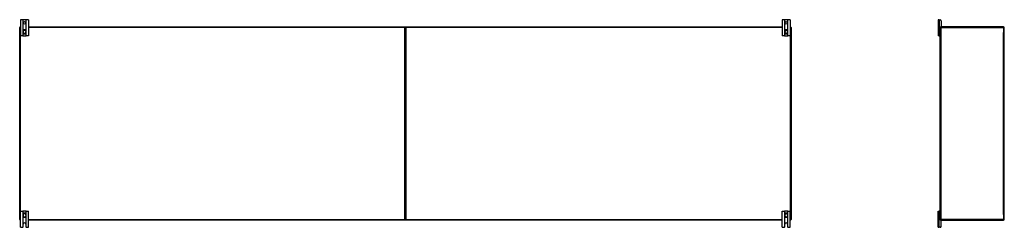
# Model space of a CAD drawing. Header units: inches. Extents: x 24 to 626, y 68 to 289.
# Tile 7 of 30: x 24 to 177, y 158 to 190. Entities that reach past the tile are written whole.
import ezdxf

# ---------------------------------------------------------------- set-up
doc = ezdxf.new("R2010")
doc.units = ezdxf.units.IN
doc.header["$MEASUREMENT"] = 0
doc.layers.add('Visible Edges(ANSI)', color=7, linetype='Continuous', lineweight=25)
doc.layers.add('Visible Tangent Edges(ANSI)', color=7, linetype='Continuous', lineweight=25)

msp = doc.modelspace()

# ---------------------------------------------------------------- linework, layer by layer
at = {"layer": 'Visible Edges(ANSI)'}
for p, q in [((24.2, 190.12), (23.83, 190.12)), ((23.83, 190.12), (23.83, 187.62)), ((24.23, 190.12), (24.2, 190.12)), ((24.67, 190.12), (24.23, 190.12)), ((24.71, 190.12), (24.67, 190.12)), ((25.08, 190.12), (24.71, 190.12)), ((25.08, 190.12), (25.08, 187.62)), ((142.7, 190.12), (142.33, 190.12)), ((142.33, 190.12), (142.33, 187.62)), ((142.73, 190.12), (142.7, 190.12)), ((143.17, 190.12), (142.73, 190.12)), ((143.21, 190.12), (143.17, 190.12)), ((143.58, 190.12), (143.21, 190.12)), ((143.58, 190.12), (143.58, 187.62)), ((166.77, 190.12), (166.59, 190.12)), ((166.59, 190.12), (166.59, 187.62)), ((166.77, 190.12), (166.88, 190.12)), ((167.04, 189.96), (167.04, 189.02)), ((23.7, 159.09), (23.7, 188.89)), ((23.8, 188.99), (23.83, 188.99)), ((25.08, 188.99), (83.6, 188.99)), ((83.7, 159.09), (83.7, 188.89)), ((83.7, 188.89), (83.7, 159.09)), ((83.8, 188.99), (142.33, 188.99)), ((143.58, 188.99), (143.6, 188.99)), ((143.7, 188.89), (143.7, 159.09)), ((166.88, 188.89), (166.88, 188.96)), ((166.88, 159.09), (166.88, 188.89)), ((166.91, 188.99), (166.98, 188.99)), ((176.78, 188.99), (166.98, 188.99)), ((176.88, 159.09), (176.88, 188.89)), ((24.2, 187.62), (23.83, 187.62)), ((24.2, 187.62), (24.23, 187.62)), ((24.22, 188.35), (24.22, 188.32)), ((24.22, 188.32), (24.22, 188.17)), ((24.22, 188.17), (24.22, 188.13)), ((24.23, 187.62), (24.67, 187.62)), ((24.67, 187.62), (24.71, 187.62)), ((24.69, 188.32), (24.69, 188.35)), ((24.69, 188.17), (24.69, 188.32)), ((24.69, 188.13), (24.69, 188.17)), ((25.08, 187.62), (24.71, 187.62)), ((142.7, 187.62), (142.33, 187.62)), ((142.7, 187.62), (142.73, 187.62)), ((142.72, 188.35), (142.72, 188.32)), ((142.72, 188.32), (142.72, 188.17)), ((142.72, 188.17), (142.72, 188.13)), ((142.73, 187.62), (143.17, 187.62)), ((143.17, 187.62), (143.21, 187.62)), ((143.19, 188.32), (143.19, 188.35)), ((143.19, 188.17), (143.19, 188.32)), ((143.19, 188.13), (143.19, 188.17)), ((143.58, 187.62), (143.21, 187.62)), ((166.77, 187.62), (166.59, 187.62)), ((166.77, 187.62), (166.85, 187.62)), ((166.88, 187.62), (166.85, 187.62)), ((23.83, 160.37), (24.2, 160.37)), ((23.83, 157.87), (23.83, 160.37)), ((24.23, 160.37), (24.2, 160.37)), ((24.22, 159.85), (24.22, 159.82)), ((24.22, 159.82), (24.22, 159.67)), ((24.22, 159.67), (24.22, 159.63)), ((24.67, 160.37), (24.23, 160.37)), ((24.71, 160.37), (24.67, 160.37)), ((24.69, 159.82), (24.69, 159.85)), ((24.69, 159.67), (24.69, 159.82)), ((24.69, 159.63), (24.69, 159.67)), ((24.71, 160.37), (25.08, 160.37)), ((25.08, 157.87), (25.08, 160.37)), ((142.33, 160.37), (142.7, 160.37)), ((142.33, 157.87), (142.33, 160.37)), ((142.73, 160.37), (142.7, 160.37)), ((142.72, 159.85), (142.72, 159.82)), ((142.72, 159.82), (142.72, 159.67)), ((142.72, 159.67), (142.72, 159.63)), ((143.17, 160.37), (142.73, 160.37)), ((143.21, 160.37), (143.17, 160.37)), ((143.19, 159.82), (143.19, 159.85)), ((143.19, 159.67), (143.19, 159.82)), ((143.19, 159.63), (143.19, 159.67)), ((143.21, 160.37), (143.58, 160.37)), ((143.58, 157.87), (143.58, 160.37)), ((166.59, 160.37), (166.77, 160.37)), ((166.59, 157.87), (166.59, 160.37)), ((166.85, 160.37), (166.77, 160.37)), ((166.85, 160.37), (166.88, 160.37)), ((23.83, 158.99), (23.8, 158.99)), ((23.83, 157.87), (24.19, 157.87)), ((24.25, 157.93), (24.25, 158.37)), ((24.66, 158.37), (24.66, 157.93)), ((24.72, 157.87), (25.08, 157.87)), ((83.6, 158.99), (25.08, 158.99)), ((142.33, 158.99), (83.8, 158.99)), ((142.33, 157.87), (142.69, 157.87)), ((142.75, 157.93), (142.75, 158.37)), ((143.16, 158.37), (143.16, 157.93)), ((143.22, 157.87), (143.58, 157.87)), ((143.6, 158.99), (143.58, 158.99)), ((166.59, 157.87), (166.77, 157.87)), ((166.88, 157.87), (166.77, 157.87)), ((166.88, 159.02), (166.88, 159.09)), ((166.98, 158.99), (166.91, 158.99)), ((166.98, 158.99), (176.78, 158.99)), ((167.04, 158.02), (167.04, 158.96))]:
    msp.add_line(p, q, dxfattribs=at)
at = {"layer": 'Visible Edges(ANSI)', "flags": 128}
for points in [[(24.35, 188.54), (24.34, 188.54), (24.33, 188.53), (24.32, 188.53), (24.31, 188.52), (24.3, 188.52), (24.3, 188.51), (24.29, 188.51), (24.28, 188.5), (24.27, 188.49), (24.27, 188.48), (24.26, 188.48), (24.25, 188.47), (24.25, 188.46), (24.24, 188.45), (24.24, 188.44), (24.23, 188.43), (24.23, 188.42), (24.23, 188.41), (24.22, 188.4), (24.22, 188.4), (24.22, 188.39), (24.22, 188.37), (24.22, 188.36), (24.22, 188.35)], [(24.69, 188.35), (24.69, 188.36), (24.69, 188.37), (24.69, 188.39), (24.69, 188.4), (24.68, 188.4), (24.68, 188.41), (24.68, 188.42), (24.67, 188.43), (24.67, 188.44), (24.66, 188.45), (24.66, 188.46), (24.65, 188.47), (24.65, 188.48), (24.64, 188.48), (24.63, 188.49), (24.63, 188.5), (24.62, 188.51), (24.61, 188.51), (24.6, 188.52), (24.59, 188.52), (24.59, 188.53), (24.58, 188.53), (24.57, 188.54), (24.56, 188.54)], [(142.85, 188.54), (142.84, 188.54), (142.83, 188.53), (142.82, 188.53), (142.81, 188.52), (142.8, 188.52), (142.8, 188.51), (142.79, 188.51), (142.78, 188.5), (142.77, 188.49), (142.77, 188.48), (142.76, 188.48), (142.75, 188.47), (142.75, 188.46), (142.74, 188.45), (142.74, 188.44), (142.73, 188.43), (142.73, 188.42), (142.73, 188.41), (142.72, 188.4), (142.72, 188.4), (142.72, 188.39), (142.72, 188.37), (142.72, 188.36), (142.72, 188.35)], [(143.19, 188.35), (143.19, 188.36), (143.19, 188.37), (143.19, 188.39), (143.19, 188.4), (143.18, 188.4), (143.18, 188.41), (143.18, 188.42), (143.17, 188.43), (143.17, 188.44), (143.16, 188.45), (143.16, 188.46), (143.15, 188.47), (143.15, 188.48), (143.14, 188.48), (143.13, 188.49), (143.13, 188.5), (143.12, 188.51), (143.11, 188.51), (143.1, 188.52), (143.09, 188.52), (143.09, 188.53), (143.08, 188.53), (143.07, 188.54), (143.06, 188.54)], [(24.22, 188.13), (24.22, 188.12), (24.22, 188.11), (24.22, 188.1), (24.22, 188.09), (24.22, 188.08), (24.23, 188.07), (24.23, 188.06), (24.23, 188.05), (24.24, 188.04), (24.24, 188.04), (24.25, 188.03), (24.25, 188.02), (24.26, 188.01), (24.27, 188), (24.27, 188), (24.28, 187.99), (24.29, 187.98), (24.29, 187.98), (24.3, 187.97), (24.31, 187.96), (24.32, 187.96), (24.33, 187.95), (24.34, 187.95), (24.35, 187.95)], [(24.56, 187.95), (24.57, 187.95), (24.58, 187.95), (24.59, 187.96), (24.6, 187.96), (24.6, 187.97), (24.61, 187.98), (24.62, 187.98), (24.63, 187.99), (24.63, 188), (24.64, 188), (24.65, 188.01), (24.65, 188.02), (24.66, 188.03), (24.66, 188.04), (24.67, 188.04), (24.67, 188.05), (24.68, 188.06), (24.68, 188.07), (24.68, 188.08), (24.69, 188.09), (24.69, 188.1), (24.69, 188.11), (24.69, 188.12), (24.69, 188.13)], [(142.72, 188.13), (142.72, 188.12), (142.72, 188.11), (142.72, 188.1), (142.72, 188.09), (142.72, 188.08), (142.73, 188.07), (142.73, 188.06), (142.73, 188.05), (142.74, 188.04), (142.74, 188.04), (142.75, 188.03), (142.75, 188.02), (142.76, 188.01), (142.77, 188), (142.77, 188), (142.78, 187.99), (142.79, 187.98), (142.79, 187.98), (142.8, 187.97), (142.81, 187.96), (142.82, 187.96), (142.83, 187.95), (142.84, 187.95), (142.85, 187.95)], [(143.06, 187.95), (143.07, 187.95), (143.08, 187.95), (143.09, 187.96), (143.1, 187.96), (143.1, 187.97), (143.11, 187.98), (143.12, 187.98), (143.13, 187.99), (143.13, 188), (143.14, 188), (143.15, 188.01), (143.15, 188.02), (143.16, 188.03), (143.16, 188.04), (143.17, 188.04), (143.17, 188.05), (143.18, 188.06), (143.18, 188.07), (143.18, 188.08), (143.19, 188.09), (143.19, 188.1), (143.19, 188.11), (143.19, 188.12), (143.19, 188.13)], [(24.35, 160.04), (24.34, 160.04), (24.33, 160.03), (24.32, 160.03), (24.31, 160.02), (24.3, 160.02), (24.29, 160.01), (24.29, 160.01), (24.28, 160), (24.27, 159.99), (24.27, 159.98), (24.26, 159.98), (24.25, 159.97), (24.25, 159.96), (24.24, 159.95), (24.24, 159.94), (24.23, 159.93), (24.23, 159.92), (24.23, 159.91), (24.22, 159.9), (24.22, 159.89), (24.22, 159.88), (24.22, 159.87), (24.22, 159.86), (24.22, 159.85)], [(24.22, 159.63), (24.22, 159.62), (24.22, 159.61), (24.22, 159.6), (24.22, 159.59), (24.22, 159.58), (24.23, 159.57), (24.23, 159.56), (24.23, 159.55), (24.24, 159.54), (24.24, 159.54), (24.25, 159.53), (24.25, 159.52), (24.26, 159.51), (24.27, 159.5), (24.27, 159.5), (24.28, 159.49), (24.29, 159.48), (24.3, 159.48), (24.3, 159.47), (24.31, 159.46), (24.32, 159.46), (24.33, 159.45), (24.34, 159.45), (24.35, 159.45)], [(24.69, 159.85), (24.69, 159.86), (24.69, 159.87), (24.69, 159.88), (24.69, 159.89), (24.68, 159.9), (24.68, 159.91), (24.68, 159.92), (24.67, 159.93), (24.67, 159.94), (24.66, 159.95), (24.66, 159.96), (24.65, 159.97), (24.65, 159.98), (24.64, 159.98), (24.63, 159.99), (24.63, 160), (24.62, 160.01), (24.61, 160.01), (24.6, 160.02), (24.6, 160.02), (24.59, 160.03), (24.58, 160.03), (24.57, 160.04), (24.56, 160.04)], [(24.56, 159.45), (24.57, 159.45), (24.58, 159.45), (24.59, 159.46), (24.59, 159.46), (24.6, 159.47), (24.61, 159.48), (24.62, 159.48), (24.63, 159.49), (24.63, 159.5), (24.64, 159.5), (24.65, 159.51), (24.65, 159.52), (24.66, 159.53), (24.66, 159.54), (24.67, 159.54), (24.67, 159.55), (24.68, 159.56), (24.68, 159.57), (24.68, 159.58), (24.69, 159.59), (24.69, 159.6), (24.69, 159.61), (24.69, 159.62), (24.69, 159.63)], [(142.85, 160.04), (142.84, 160.04), (142.83, 160.03), (142.82, 160.03), (142.81, 160.02), (142.8, 160.02), (142.79, 160.01), (142.79, 160.01), (142.78, 160), (142.77, 159.99), (142.77, 159.98), (142.76, 159.98), (142.75, 159.97), (142.75, 159.96), (142.74, 159.95), (142.74, 159.94), (142.73, 159.93), (142.73, 159.92), (142.73, 159.91), (142.72, 159.9), (142.72, 159.89), (142.72, 159.88), (142.72, 159.87), (142.72, 159.86), (142.72, 159.85)], [(142.72, 159.63), (142.72, 159.62), (142.72, 159.61), (142.72, 159.6), (142.72, 159.59), (142.72, 159.58), (142.73, 159.57), (142.73, 159.56), (142.73, 159.55), (142.74, 159.54), (142.74, 159.54), (142.75, 159.53), (142.75, 159.52), (142.76, 159.51), (142.77, 159.5), (142.77, 159.5), (142.78, 159.49), (142.79, 159.48), (142.8, 159.48), (142.8, 159.47), (142.81, 159.46), (142.82, 159.46), (142.83, 159.45), (142.84, 159.45), (142.85, 159.45)], [(143.19, 159.85), (143.19, 159.86), (143.19, 159.87), (143.19, 159.88), (143.19, 159.89), (143.18, 159.9), (143.18, 159.91), (143.18, 159.92), (143.17, 159.93), (143.17, 159.94), (143.16, 159.95), (143.16, 159.96), (143.15, 159.97), (143.15, 159.98), (143.14, 159.98), (143.13, 159.99), (143.13, 160), (143.12, 160.01), (143.11, 160.01), (143.1, 160.02), (143.1, 160.02), (143.09, 160.03), (143.08, 160.03), (143.07, 160.04), (143.06, 160.04)], [(143.06, 159.45), (143.07, 159.45), (143.08, 159.45), (143.09, 159.46), (143.09, 159.46), (143.1, 159.47), (143.11, 159.48), (143.12, 159.48), (143.13, 159.49), (143.13, 159.5), (143.14, 159.5), (143.15, 159.51), (143.15, 159.52), (143.16, 159.53), (143.16, 159.54), (143.17, 159.54), (143.17, 159.55), (143.18, 159.56), (143.18, 159.57), (143.18, 159.58), (143.19, 159.59), (143.19, 159.6), (143.19, 159.61), (143.19, 159.62), (143.19, 159.63)], [(24.2, 157.87), (24.2, 157.87), (24.2, 157.87), (24.2, 157.87), (24.2, 157.87), (24.2, 157.87), (24.2, 157.87), (24.2, 157.87), (24.2, 157.87), (24.2, 157.87), (24.2, 157.87), (24.2, 157.87), (24.2, 157.87), (24.2, 157.87), (24.2, 157.87), (24.19, 157.87), (24.19, 157.87), (24.19, 157.87), (24.19, 157.87), (24.19, 157.87), (24.19, 157.87), (24.19, 157.87), (24.19, 157.87), (24.19, 157.87), (24.19, 157.87)], [(24.23, 157.89), (24.23, 157.89), (24.23, 157.88), (24.23, 157.88), (24.23, 157.88), (24.22, 157.88), (24.22, 157.88), (24.22, 157.88), (24.22, 157.88), (24.22, 157.88), (24.22, 157.88), (24.21, 157.87), (24.21, 157.87), (24.21, 157.87), (24.21, 157.87), (24.21, 157.87), (24.21, 157.87), (24.21, 157.87), (24.21, 157.87), (24.2, 157.87), (24.2, 157.87), (24.2, 157.87), (24.2, 157.87), (24.2, 157.87), (24.2, 157.87)], [(24.71, 157.87), (24.7, 157.87), (24.7, 157.87), (24.7, 157.87), (24.7, 157.87), (24.7, 157.87), (24.7, 157.87), (24.7, 157.87), (24.7, 157.87), (24.7, 157.87), (24.7, 157.87), (24.7, 157.87), (24.69, 157.87), (24.69, 157.87), (24.69, 157.88), (24.69, 157.88), (24.69, 157.88), (24.69, 157.88), (24.68, 157.88), (24.68, 157.88), (24.68, 157.88), (24.68, 157.88), (24.68, 157.88), (24.68, 157.89), (24.67, 157.89)], [(24.72, 157.87), (24.72, 157.87), (24.72, 157.87), (24.72, 157.87), (24.72, 157.87), (24.71, 157.87), (24.71, 157.87), (24.71, 157.87), (24.71, 157.87), (24.71, 157.87), (24.71, 157.87), (24.71, 157.87), (24.71, 157.87), (24.71, 157.87), (24.71, 157.87), (24.71, 157.87), (24.71, 157.87), (24.71, 157.87), (24.71, 157.87), (24.71, 157.87), (24.71, 157.87), (24.71, 157.87), (24.71, 157.87), (24.71, 157.87), (24.71, 157.87)], [(142.7, 157.87), (142.7, 157.87), (142.7, 157.87), (142.7, 157.87), (142.7, 157.87), (142.7, 157.87), (142.7, 157.87), (142.7, 157.87), (142.7, 157.87), (142.7, 157.87), (142.7, 157.87), (142.7, 157.87), (142.7, 157.87), (142.7, 157.87), (142.7, 157.87), (142.69, 157.87), (142.69, 157.87), (142.69, 157.87), (142.69, 157.87), (142.69, 157.87), (142.69, 157.87), (142.69, 157.87), (142.69, 157.87), (142.69, 157.87), (142.69, 157.87)], [(142.73, 157.89), (142.73, 157.89), (142.73, 157.88), (142.73, 157.88), (142.73, 157.88), (142.72, 157.88), (142.72, 157.88), (142.72, 157.88), (142.72, 157.88), (142.72, 157.88), (142.72, 157.88), (142.71, 157.87), (142.71, 157.87), (142.71, 157.87), (142.71, 157.87), (142.71, 157.87), (142.71, 157.87), (142.71, 157.87), (142.71, 157.87), (142.7, 157.87), (142.7, 157.87), (142.7, 157.87), (142.7, 157.87), (142.7, 157.87), (142.7, 157.87)], [(143.21, 157.87), (143.2, 157.87), (143.2, 157.87), (143.2, 157.87), (143.2, 157.87), (143.2, 157.87), (143.2, 157.87), (143.2, 157.87), (143.2, 157.87), (143.2, 157.87), (143.2, 157.87), (143.2, 157.87), (143.19, 157.87), (143.19, 157.87), (143.19, 157.88), (143.19, 157.88), (143.19, 157.88), (143.19, 157.88), (143.18, 157.88), (143.18, 157.88), (143.18, 157.88), (143.18, 157.88), (143.18, 157.88), (143.18, 157.89), (143.17, 157.89)], [(143.22, 157.87), (143.22, 157.87), (143.22, 157.87), (143.22, 157.87), (143.22, 157.87), (143.21, 157.87), (143.21, 157.87), (143.21, 157.87), (143.21, 157.87), (143.21, 157.87), (143.21, 157.87), (143.21, 157.87), (143.21, 157.87), (143.21, 157.87), (143.21, 157.87), (143.21, 157.87), (143.21, 157.87), (143.21, 157.87), (143.21, 157.87), (143.21, 157.87), (143.21, 157.87), (143.21, 157.87), (143.21, 157.87), (143.21, 157.87), (143.21, 157.87)]]:
    msp.add_lwpolyline(points, dxfattribs=at)
at = {"layer": 'Visible Edges(ANSI)'}
for centre in [(24.45, 189.62), (142.95, 189.62)]:
    msp.add_circle(centre, 0.203, dxfattribs=at)
for centre, radius, start, end in [((166.88, 189.96), 0.156, 0, 90), ((23.8, 188.89), 0.099, 90, 180), ((24.45, 188.24), 0.315, 70.5288, 109.4712), ((83.6, 188.89), 0.099, 0, 90), ((83.8, 188.89), 0.099, 90, 180), ((142.95, 188.24), 0.315, 70.5288, 109.4712), ((143.6, 188.89), 0.099, 0, 90), ((166.98, 188.89), 0.099, 90, 180), ((166.91, 188.96), 0.031, 90, 180), ((167.01, 189.02), 0.031, 270, 0), ((176.78, 188.89), 0.099, 0, 90), ((24.45, 188.24), 0.315, 250.5288, 289.4712), ((142.95, 188.24), 0.315, 250.5288, 289.4712), ((166.85, 187.65), 0.031, 270, 0), ((24.45, 159.74), 0.315, 70.5288, 109.4712), ((24.45, 159.74), 0.315, 250.5288, 289.4712), ((142.95, 159.74), 0.315, 70.5288, 109.4712), ((142.95, 159.74), 0.315, 250.5288, 289.4712), ((166.85, 160.34), 0.031, 0, 90), ((23.8, 159.09), 0.099, 180, 270), ((24.19, 157.93), 0.062, 314.9335, 0), ((24.45, 158.37), 0.203, 0, 180), ((24.72, 157.93), 0.062, 180, 225.0665), ((83.6, 159.09), 0.099, 270, 0), ((83.8, 159.09), 0.099, 180, 270), ((142.69, 157.93), 0.062, 314.9335, 0), ((142.95, 158.37), 0.203, 0, 180), ((143.22, 157.93), 0.062, 180, 225.0665), ((143.6, 159.09), 0.099, 270, 0), ((166.98, 159.09), 0.099, 180, 270), ((166.91, 159.02), 0.031, 180, 270), ((166.88, 158.02), 0.156, 270, 0), ((167.01, 158.96), 0.031, 0, 90), ((176.78, 159.09), 0.099, 270, 0)]:
    msp.add_arc(centre, radius, start, end, dxfattribs=at)
at = {"layer": 'Visible Tangent Edges(ANSI)'}
for p, q in [((24.2, 190.12), (24.2, 187.62)), ((24.23, 188.43), (24.23, 190.12)), ((24.67, 190.12), (24.67, 188.43)), ((24.71, 187.62), (24.71, 190.12)), ((142.7, 190.12), (142.7, 187.62)), ((142.73, 188.43), (142.73, 190.12)), ((143.17, 190.12), (143.17, 188.43)), ((143.21, 187.62), (143.21, 190.12)), ((166.77, 190.12), (166.77, 187.62)), ((23.7, 188.89), (23.8, 188.89)), ((23.8, 188.89), (23.8, 188.99)), ((23.8, 188.89), (23.8, 159.09)), ((23.83, 188.89), (23.8, 188.89)), ((24.35, 188.53), (24.35, 188.54)), ((24.56, 188.53), (24.56, 188.54)), ((83.6, 188.89), (25.08, 188.89)), ((83.6, 188.99), (83.6, 188.89)), ((83.6, 188.89), (83.7, 188.89)), ((83.6, 159.09), (83.6, 188.89)), ((83.7, 188.89), (83.8, 188.89)), ((83.8, 188.89), (83.8, 188.99)), ((83.8, 188.89), (83.8, 159.09)), ((142.33, 188.89), (83.8, 188.89)), ((142.85, 188.53), (142.85, 188.54)), ((143.06, 188.53), (143.06, 188.54)), ((143.6, 188.89), (143.58, 188.89)), ((143.6, 188.99), (143.6, 188.89)), ((143.6, 188.89), (143.7, 188.89)), ((143.6, 159.09), (143.6, 188.89)), ((166.88, 188.89), (166.98, 188.89)), ((166.98, 188.99), (166.98, 188.89)), ((166.98, 188.89), (176.78, 188.89)), ((166.98, 188.89), (166.98, 159.09)), ((176.78, 188.89), (176.78, 188.99)), ((176.78, 188.89), (176.88, 188.89)), ((176.78, 188.89), (176.78, 188.12)), ((24.22, 188.32), (24.24, 188.32)), ((24.22, 188.17), (24.24, 188.17)), ((24.23, 187.62), (24.23, 188.06)), ((24.24, 188.17), (24.24, 188.32)), ((24.35, 187.95), (24.35, 187.95)), ((24.56, 187.95), (24.56, 187.95)), ((24.69, 188.32), (24.67, 188.32)), ((24.67, 188.32), (24.67, 188.17)), ((24.69, 188.17), (24.67, 188.17)), ((24.67, 188.06), (24.67, 187.62)), ((142.72, 188.32), (142.74, 188.32)), ((142.72, 188.17), (142.74, 188.17)), ((142.73, 187.62), (142.73, 188.06)), ((142.74, 188.17), (142.74, 188.32)), ((142.85, 187.95), (142.85, 187.95)), ((143.06, 187.95), (143.06, 187.95)), ((143.19, 188.32), (143.17, 188.32)), ((143.17, 188.32), (143.17, 188.17)), ((143.19, 188.17), (143.17, 188.17)), ((143.17, 188.06), (143.17, 187.62)), ((176.78, 159.87), (176.78, 188.12)), ((24.2, 160.37), (24.2, 157.87)), ((24.22, 159.82), (24.24, 159.82)), ((24.22, 159.67), (24.24, 159.67)), ((24.23, 159.93), (24.23, 160.37)), ((24.23, 157.89), (24.23, 159.56)), ((24.24, 159.67), (24.24, 159.82)), ((24.35, 160.04), (24.35, 160.03)), ((24.35, 159.45), (24.35, 159.45)), ((24.56, 160.04), (24.56, 160.03)), ((24.56, 159.45), (24.56, 159.45)), ((24.67, 160.37), (24.67, 159.93)), ((24.69, 159.82), (24.67, 159.82)), ((24.67, 159.82), (24.67, 159.67)), ((24.69, 159.67), (24.67, 159.67)), ((24.67, 159.56), (24.67, 157.89)), ((24.71, 157.87), (24.71, 160.37)), ((142.7, 160.37), (142.7, 157.87)), ((142.72, 159.82), (142.74, 159.82)), ((142.72, 159.67), (142.74, 159.67)), ((142.73, 159.93), (142.73, 160.37)), ((142.73, 157.89), (142.73, 159.56)), ((142.74, 159.67), (142.74, 159.82)), ((142.85, 160.04), (142.85, 160.03)), ((142.85, 159.45), (142.85, 159.45)), ((143.06, 160.04), (143.06, 160.03)), ((143.06, 159.45), (143.06, 159.45)), ((143.17, 160.37), (143.17, 159.93)), ((143.19, 159.82), (143.17, 159.82)), ((143.17, 159.82), (143.17, 159.67)), ((143.19, 159.67), (143.17, 159.67)), ((143.17, 159.56), (143.17, 157.89)), ((143.21, 157.87), (143.21, 160.37)), ((166.77, 157.87), (166.77, 160.37)), ((176.78, 159.87), (176.78, 159.09)), ((23.8, 159.09), (23.7, 159.09)), ((23.8, 159.09), (23.83, 159.09)), ((23.8, 158.99), (23.8, 159.09)), ((25.08, 159.09), (83.6, 159.09)), ((83.6, 159.09), (83.6, 158.99)), ((83.7, 159.09), (83.6, 159.09)), ((83.8, 159.09), (83.7, 159.09)), ((83.8, 159.09), (142.33, 159.09)), ((83.8, 158.99), (83.8, 159.09)), ((143.58, 159.09), (143.6, 159.09)), ((143.6, 159.09), (143.6, 158.99)), ((143.7, 159.09), (143.6, 159.09)), ((166.98, 159.09), (166.88, 159.09)), ((176.78, 159.09), (166.98, 159.09)), ((166.98, 159.09), (166.98, 158.99)), ((176.88, 159.09), (176.78, 159.09)), ((176.78, 158.99), (176.78, 159.09))]:
    msp.add_line(p, q, dxfattribs=at)
at = {"layer": 'Visible Tangent Edges(ANSI)', "flags": 128}
for points in [[(24.23, 188.36), (24.23, 188.37), (24.23, 188.38), (24.23, 188.39), (24.24, 188.39), (24.24, 188.4), (24.24, 188.41), (24.24, 188.42), (24.24, 188.43), (24.25, 188.44), (24.25, 188.45), (24.26, 188.46), (24.26, 188.47), (24.27, 188.47), (24.27, 188.48), (24.28, 188.49), (24.29, 188.49), (24.29, 188.5), (24.3, 188.51), (24.31, 188.51), (24.32, 188.52), (24.32, 188.52), (24.33, 188.53), (24.34, 188.53), (24.35, 188.53)], [(24.56, 188.53), (24.57, 188.53), (24.57, 188.53), (24.58, 188.52), (24.59, 188.52), (24.6, 188.51), (24.61, 188.51), (24.61, 188.5), (24.62, 188.49), (24.63, 188.49), (24.63, 188.48), (24.64, 188.47), (24.64, 188.47), (24.65, 188.46), (24.65, 188.45), (24.66, 188.44), (24.66, 188.43), (24.66, 188.42), (24.67, 188.41), (24.67, 188.4), (24.67, 188.39), (24.67, 188.39), (24.67, 188.38), (24.67, 188.37), (24.67, 188.36)], [(142.73, 188.36), (142.73, 188.37), (142.73, 188.38), (142.73, 188.39), (142.74, 188.39), (142.74, 188.4), (142.74, 188.41), (142.74, 188.42), (142.74, 188.43), (142.75, 188.44), (142.75, 188.45), (142.76, 188.46), (142.76, 188.47), (142.77, 188.47), (142.77, 188.48), (142.78, 188.49), (142.79, 188.49), (142.79, 188.5), (142.8, 188.51), (142.81, 188.51), (142.82, 188.52), (142.82, 188.52), (142.83, 188.53), (142.84, 188.53), (142.85, 188.53)], [(143.06, 188.53), (143.07, 188.53), (143.07, 188.53), (143.08, 188.52), (143.09, 188.52), (143.1, 188.51), (143.11, 188.51), (143.11, 188.5), (143.12, 188.49), (143.13, 188.49), (143.13, 188.48), (143.14, 188.47), (143.14, 188.47), (143.15, 188.46), (143.15, 188.45), (143.16, 188.44), (143.16, 188.43), (143.16, 188.42), (143.17, 188.41), (143.17, 188.4), (143.17, 188.39), (143.17, 188.39), (143.17, 188.38), (143.17, 188.37), (143.17, 188.36)], [(24.24, 188.32), (24.24, 188.32), (24.24, 188.32), (24.24, 188.32), (24.24, 188.32), (24.24, 188.32), (24.24, 188.33), (24.24, 188.33), (24.24, 188.33), (24.24, 188.33), (24.24, 188.33), (24.24, 188.33), (24.24, 188.34), (24.24, 188.34), (24.24, 188.34), (24.24, 188.34), (24.24, 188.34), (24.23, 188.34), (24.23, 188.35), (24.23, 188.35), (24.23, 188.35), (24.23, 188.35), (24.23, 188.35), (24.23, 188.35), (24.23, 188.36)], [(24.23, 188.13), (24.23, 188.13), (24.23, 188.13), (24.23, 188.14), (24.23, 188.14), (24.23, 188.14), (24.23, 188.14), (24.23, 188.14), (24.24, 188.14), (24.24, 188.15), (24.24, 188.15), (24.24, 188.15), (24.24, 188.15), (24.24, 188.15), (24.24, 188.15), (24.24, 188.16), (24.24, 188.16), (24.24, 188.16), (24.24, 188.16), (24.24, 188.16), (24.24, 188.16), (24.24, 188.17), (24.24, 188.17), (24.24, 188.17), (24.24, 188.17)], [(24.35, 187.95), (24.34, 187.96), (24.33, 187.96), (24.32, 187.96), (24.32, 187.97), (24.31, 187.97), (24.3, 187.98), (24.29, 187.99), (24.29, 187.99), (24.28, 188), (24.27, 188.01), (24.27, 188.01), (24.26, 188.02), (24.26, 188.03), (24.25, 188.04), (24.25, 188.05), (24.24, 188.06), (24.24, 188.06), (24.24, 188.07), (24.24, 188.08), (24.24, 188.09), (24.23, 188.1), (24.23, 188.11), (24.23, 188.12), (24.23, 188.13)], [(24.67, 188.13), (24.67, 188.12), (24.67, 188.11), (24.67, 188.1), (24.67, 188.09), (24.67, 188.08), (24.67, 188.07), (24.66, 188.06), (24.66, 188.06), (24.66, 188.05), (24.65, 188.04), (24.65, 188.03), (24.64, 188.02), (24.64, 188.01), (24.63, 188.01), (24.63, 188), (24.62, 187.99), (24.61, 187.99), (24.61, 187.98), (24.6, 187.97), (24.59, 187.97), (24.58, 187.96), (24.57, 187.96), (24.57, 187.96), (24.56, 187.95)], [(24.67, 188.36), (24.67, 188.35), (24.67, 188.35), (24.67, 188.35), (24.67, 188.35), (24.67, 188.35), (24.67, 188.35), (24.67, 188.34), (24.67, 188.34), (24.67, 188.34), (24.67, 188.34), (24.67, 188.34), (24.67, 188.34), (24.67, 188.33), (24.67, 188.33), (24.67, 188.33), (24.67, 188.33), (24.67, 188.33), (24.67, 188.33), (24.67, 188.32), (24.67, 188.32), (24.67, 188.32), (24.67, 188.32), (24.67, 188.32), (24.67, 188.32)], [(24.67, 188.17), (24.67, 188.17), (24.67, 188.17), (24.67, 188.17), (24.67, 188.16), (24.67, 188.16), (24.67, 188.16), (24.67, 188.16), (24.67, 188.16), (24.67, 188.16), (24.67, 188.15), (24.67, 188.15), (24.67, 188.15), (24.67, 188.15), (24.67, 188.15), (24.67, 188.15), (24.67, 188.14), (24.67, 188.14), (24.67, 188.14), (24.67, 188.14), (24.67, 188.14), (24.67, 188.14), (24.67, 188.13), (24.67, 188.13), (24.67, 188.13)], [(142.74, 188.32), (142.74, 188.32), (142.74, 188.32), (142.74, 188.32), (142.74, 188.32), (142.74, 188.32), (142.74, 188.33), (142.74, 188.33), (142.74, 188.33), (142.74, 188.33), (142.74, 188.33), (142.74, 188.33), (142.74, 188.34), (142.74, 188.34), (142.74, 188.34), (142.74, 188.34), (142.74, 188.34), (142.73, 188.34), (142.73, 188.35), (142.73, 188.35), (142.73, 188.35), (142.73, 188.35), (142.73, 188.35), (142.73, 188.35), (142.73, 188.36)], [(142.73, 188.13), (142.73, 188.13), (142.73, 188.13), (142.73, 188.14), (142.73, 188.14), (142.73, 188.14), (142.73, 188.14), (142.73, 188.14), (142.74, 188.14), (142.74, 188.15), (142.74, 188.15), (142.74, 188.15), (142.74, 188.15), (142.74, 188.15), (142.74, 188.15), (142.74, 188.16), (142.74, 188.16), (142.74, 188.16), (142.74, 188.16), (142.74, 188.16), (142.74, 188.16), (142.74, 188.17), (142.74, 188.17), (142.74, 188.17), (142.74, 188.17)], [(142.85, 187.95), (142.84, 187.96), (142.83, 187.96), (142.82, 187.96), (142.82, 187.97), (142.81, 187.97), (142.8, 187.98), (142.79, 187.99), (142.79, 187.99), (142.78, 188), (142.77, 188.01), (142.77, 188.01), (142.76, 188.02), (142.76, 188.03), (142.75, 188.04), (142.75, 188.05), (142.74, 188.06), (142.74, 188.06), (142.74, 188.07), (142.74, 188.08), (142.74, 188.09), (142.73, 188.1), (142.73, 188.11), (142.73, 188.12), (142.73, 188.13)], [(143.17, 188.13), (143.17, 188.12), (143.17, 188.11), (143.17, 188.1), (143.17, 188.09), (143.17, 188.08), (143.17, 188.07), (143.16, 188.06), (143.16, 188.06), (143.16, 188.05), (143.15, 188.04), (143.15, 188.03), (143.14, 188.02), (143.14, 188.01), (143.13, 188.01), (143.13, 188), (143.12, 187.99), (143.11, 187.99), (143.11, 187.98), (143.1, 187.97), (143.09, 187.97), (143.08, 187.96), (143.07, 187.96), (143.07, 187.96), (143.06, 187.95)], [(143.17, 188.36), (143.17, 188.35), (143.17, 188.35), (143.17, 188.35), (143.17, 188.35), (143.17, 188.35), (143.17, 188.35), (143.17, 188.34), (143.17, 188.34), (143.17, 188.34), (143.17, 188.34), (143.17, 188.34), (143.17, 188.34), (143.17, 188.33), (143.17, 188.33), (143.17, 188.33), (143.17, 188.33), (143.17, 188.33), (143.17, 188.33), (143.17, 188.32), (143.17, 188.32), (143.17, 188.32), (143.17, 188.32), (143.17, 188.32), (143.17, 188.32)], [(143.17, 188.17), (143.17, 188.17), (143.17, 188.17), (143.17, 188.17), (143.17, 188.16), (143.17, 188.16), (143.17, 188.16), (143.17, 188.16), (143.17, 188.16), (143.17, 188.16), (143.17, 188.15), (143.17, 188.15), (143.17, 188.15), (143.17, 188.15), (143.17, 188.15), (143.17, 188.15), (143.17, 188.14), (143.17, 188.14), (143.17, 188.14), (143.17, 188.14), (143.17, 188.14), (143.17, 188.14), (143.17, 188.13), (143.17, 188.13), (143.17, 188.13)], [(24.23, 159.86), (24.23, 159.87), (24.23, 159.88), (24.23, 159.88), (24.24, 159.89), (24.24, 159.9), (24.24, 159.91), (24.24, 159.92), (24.24, 159.93), (24.25, 159.94), (24.25, 159.95), (24.26, 159.96), (24.26, 159.97), (24.27, 159.97), (24.27, 159.98), (24.28, 159.99), (24.29, 159.99), (24.29, 160), (24.3, 160.01), (24.31, 160.01), (24.32, 160.02), (24.32, 160.02), (24.33, 160.03), (24.34, 160.03), (24.35, 160.03)], [(24.24, 159.82), (24.24, 159.82), (24.24, 159.82), (24.24, 159.82), (24.24, 159.82), (24.24, 159.82), (24.24, 159.83), (24.24, 159.83), (24.24, 159.83), (24.24, 159.83), (24.24, 159.83), (24.24, 159.83), (24.24, 159.84), (24.24, 159.84), (24.24, 159.84), (24.24, 159.84), (24.24, 159.84), (24.23, 159.84), (24.23, 159.85), (24.23, 159.85), (24.23, 159.85), (24.23, 159.85), (24.23, 159.85), (24.23, 159.85), (24.23, 159.86)], [(24.23, 159.63), (24.23, 159.63), (24.23, 159.63), (24.23, 159.64), (24.23, 159.64), (24.23, 159.64), (24.23, 159.64), (24.23, 159.64), (24.24, 159.64), (24.24, 159.65), (24.24, 159.65), (24.24, 159.65), (24.24, 159.65), (24.24, 159.65), (24.24, 159.65), (24.24, 159.66), (24.24, 159.66), (24.24, 159.66), (24.24, 159.66), (24.24, 159.66), (24.24, 159.66), (24.24, 159.67), (24.24, 159.67), (24.24, 159.67), (24.24, 159.67)], [(24.35, 159.45), (24.34, 159.46), (24.33, 159.46), (24.32, 159.46), (24.32, 159.47), (24.31, 159.47), (24.3, 159.48), (24.29, 159.49), (24.29, 159.49), (24.28, 159.5), (24.27, 159.51), (24.27, 159.51), (24.26, 159.52), (24.26, 159.53), (24.25, 159.54), (24.25, 159.55), (24.24, 159.56), (24.24, 159.56), (24.24, 159.57), (24.24, 159.58), (24.24, 159.59), (24.23, 159.6), (24.23, 159.61), (24.23, 159.62), (24.23, 159.63)], [(24.56, 160.03), (24.57, 160.03), (24.57, 160.03), (24.58, 160.02), (24.59, 160.02), (24.6, 160.01), (24.61, 160.01), (24.61, 160), (24.62, 159.99), (24.63, 159.99), (24.63, 159.98), (24.64, 159.97), (24.64, 159.97), (24.65, 159.96), (24.65, 159.95), (24.66, 159.94), (24.66, 159.93), (24.66, 159.92), (24.67, 159.91), (24.67, 159.9), (24.67, 159.89), (24.67, 159.88), (24.67, 159.88), (24.67, 159.87), (24.67, 159.86)], [(24.67, 159.63), (24.67, 159.62), (24.67, 159.61), (24.67, 159.6), (24.67, 159.59), (24.67, 159.58), (24.67, 159.57), (24.66, 159.56), (24.66, 159.56), (24.66, 159.55), (24.65, 159.54), (24.65, 159.53), (24.64, 159.52), (24.64, 159.51), (24.63, 159.51), (24.63, 159.5), (24.62, 159.49), (24.61, 159.49), (24.61, 159.48), (24.6, 159.47), (24.59, 159.47), (24.58, 159.46), (24.57, 159.46), (24.57, 159.46), (24.56, 159.45)], [(24.67, 159.86), (24.67, 159.85), (24.67, 159.85), (24.67, 159.85), (24.67, 159.85), (24.67, 159.85), (24.67, 159.85), (24.67, 159.84), (24.67, 159.84), (24.67, 159.84), (24.67, 159.84), (24.67, 159.84), (24.67, 159.84), (24.67, 159.83), (24.67, 159.83), (24.67, 159.83), (24.67, 159.83), (24.67, 159.83), (24.67, 159.83), (24.67, 159.82), (24.67, 159.82), (24.67, 159.82), (24.67, 159.82), (24.67, 159.82), (24.67, 159.82)], [(24.67, 159.67), (24.67, 159.67), (24.67, 159.67), (24.67, 159.67), (24.67, 159.66), (24.67, 159.66), (24.67, 159.66), (24.67, 159.66), (24.67, 159.66), (24.67, 159.66), (24.67, 159.65), (24.67, 159.65), (24.67, 159.65), (24.67, 159.65), (24.67, 159.65), (24.67, 159.65), (24.67, 159.64), (24.67, 159.64), (24.67, 159.64), (24.67, 159.64), (24.67, 159.64), (24.67, 159.64), (24.67, 159.63), (24.67, 159.63), (24.67, 159.63)], [(142.73, 159.86), (142.73, 159.87), (142.73, 159.88), (142.73, 159.88), (142.74, 159.89), (142.74, 159.9), (142.74, 159.91), (142.74, 159.92), (142.74, 159.93), (142.75, 159.94), (142.75, 159.95), (142.76, 159.96), (142.76, 159.97), (142.77, 159.97), (142.77, 159.98), (142.78, 159.99), (142.79, 159.99), (142.79, 160), (142.8, 160.01), (142.81, 160.01), (142.82, 160.02), (142.82, 160.02), (142.83, 160.03), (142.84, 160.03), (142.85, 160.03)], [(142.74, 159.82), (142.74, 159.82), (142.74, 159.82), (142.74, 159.82), (142.74, 159.82), (142.74, 159.82), (142.74, 159.83), (142.74, 159.83), (142.74, 159.83), (142.74, 159.83), (142.74, 159.83), (142.74, 159.83), (142.74, 159.84), (142.74, 159.84), (142.74, 159.84), (142.74, 159.84), (142.74, 159.84), (142.73, 159.84), (142.73, 159.85), (142.73, 159.85), (142.73, 159.85), (142.73, 159.85), (142.73, 159.85), (142.73, 159.85), (142.73, 159.86)], [(142.73, 159.63), (142.73, 159.63), (142.73, 159.63), (142.73, 159.64), (142.73, 159.64), (142.73, 159.64), (142.73, 159.64), (142.73, 159.64), (142.74, 159.64), (142.74, 159.65), (142.74, 159.65), (142.74, 159.65), (142.74, 159.65), (142.74, 159.65), (142.74, 159.65), (142.74, 159.66), (142.74, 159.66), (142.74, 159.66), (142.74, 159.66), (142.74, 159.66), (142.74, 159.66), (142.74, 159.67), (142.74, 159.67), (142.74, 159.67), (142.74, 159.67)], [(142.85, 159.45), (142.84, 159.46), (142.83, 159.46), (142.82, 159.46), (142.82, 159.47), (142.81, 159.47), (142.8, 159.48), (142.79, 159.49), (142.79, 159.49), (142.78, 159.5), (142.77, 159.51), (142.77, 159.51), (142.76, 159.52), (142.76, 159.53), (142.75, 159.54), (142.75, 159.55), (142.74, 159.56), (142.74, 159.56), (142.74, 159.57), (142.74, 159.58), (142.74, 159.59), (142.73, 159.6), (142.73, 159.61), (142.73, 159.62), (142.73, 159.63)], [(143.06, 160.03), (143.07, 160.03), (143.07, 160.03), (143.08, 160.02), (143.09, 160.02), (143.1, 160.01), (143.11, 160.01), (143.11, 160), (143.12, 159.99), (143.13, 159.99), (143.13, 159.98), (143.14, 159.97), (143.14, 159.97), (143.15, 159.96), (143.15, 159.95), (143.16, 159.94), (143.16, 159.93), (143.16, 159.92), (143.17, 159.91), (143.17, 159.9), (143.17, 159.89), (143.17, 159.88), (143.17, 159.88), (143.17, 159.87), (143.17, 159.86)], [(143.17, 159.63), (143.17, 159.62), (143.17, 159.61), (143.17, 159.6), (143.17, 159.59), (143.17, 159.58), (143.17, 159.57), (143.16, 159.56), (143.16, 159.56), (143.16, 159.55), (143.15, 159.54), (143.15, 159.53), (143.14, 159.52), (143.14, 159.51), (143.13, 159.51), (143.13, 159.5), (143.12, 159.49), (143.11, 159.49), (143.11, 159.48), (143.1, 159.47), (143.09, 159.47), (143.08, 159.46), (143.07, 159.46), (143.07, 159.46), (143.06, 159.45)], [(143.17, 159.86), (143.17, 159.85), (143.17, 159.85), (143.17, 159.85), (143.17, 159.85), (143.17, 159.85), (143.17, 159.85), (143.17, 159.84), (143.17, 159.84), (143.17, 159.84), (143.17, 159.84), (143.17, 159.84), (143.17, 159.84), (143.17, 159.83), (143.17, 159.83), (143.17, 159.83), (143.17, 159.83), (143.17, 159.83), (143.17, 159.83), (143.17, 159.82), (143.17, 159.82), (143.17, 159.82), (143.17, 159.82), (143.17, 159.82), (143.17, 159.82)], [(143.17, 159.67), (143.17, 159.67), (143.17, 159.67), (143.17, 159.67), (143.17, 159.66), (143.17, 159.66), (143.17, 159.66), (143.17, 159.66), (143.17, 159.66), (143.17, 159.66), (143.17, 159.65), (143.17, 159.65), (143.17, 159.65), (143.17, 159.65), (143.17, 159.65), (143.17, 159.65), (143.17, 159.64), (143.17, 159.64), (143.17, 159.64), (143.17, 159.64), (143.17, 159.64), (143.17, 159.64), (143.17, 159.63), (143.17, 159.63), (143.17, 159.63)]]:
    msp.add_lwpolyline(points, dxfattribs=at)
at = {"layer": 'Visible Tangent Edges(ANSI)'}
for centre, radius, start, end in [((24.45, 188.24), 0.228, 18.5086, 161.4914), ((24.45, 188.24), 0.309, 70.5288, 109.4712), ((142.95, 188.24), 0.228, 18.5086, 161.4914), ((142.95, 188.24), 0.309, 70.5288, 109.4712), ((24.45, 188.24), 0.228, 198.5086, 341.4914), ((24.45, 188.24), 0.309, 250.5288, 289.4712), ((142.95, 188.24), 0.228, 198.5086, 341.4914), ((142.95, 188.24), 0.309, 250.5288, 289.4712), ((24.45, 159.74), 0.228, 18.5086, 161.4914), ((24.45, 159.74), 0.228, 198.5086, 341.4914), ((24.45, 159.74), 0.309, 70.5288, 109.4712), ((24.45, 159.74), 0.309, 250.5288, 289.4712), ((142.95, 159.74), 0.228, 18.5086, 161.4914), ((142.95, 159.74), 0.228, 198.5086, 341.4914), ((142.95, 159.74), 0.309, 70.5288, 109.4712), ((142.95, 159.74), 0.309, 250.5288, 289.4712)]:
    msp.add_arc(centre, radius, start, end, dxfattribs=at)
for centre, major_axis, start_param, end_param in [((24.24, 188.35), (-0.0197, 0), 4.854218, 6.283185), ((24.24, 188.13), (-0.0197, 0), 0, 1.428968), ((24.67, 188.35), (0.0197, 0), 0, 1.428968), ((24.67, 188.13), (0.0197, 0), 4.854218, 6.283185), ((142.74, 188.35), (-0.0197, 0), 4.854218, 6.283185), ((142.74, 188.13), (-0.0197, 0), 0, 1.428968), ((143.17, 188.35), (0.0197, 0), 0, 1.428968), ((143.17, 188.13), (0.0197, 0), 4.854218, 6.283185), ((24.24, 159.85), (-0.0197, 0), 4.854218, 6.283185), ((24.24, 159.63), (-0.0197, 0), 0, 1.428968), ((24.67, 159.85), (0.0197, 0), 0, 1.428968), ((24.67, 159.63), (0.0197, 0), 4.854218, 6.283185), ((142.74, 159.85), (-0.0197, 0), 4.854218, 6.283185), ((142.74, 159.63), (-0.0197, 0), 0, 1.428968), ((143.17, 159.85), (0.0197, 0), 0, 1.428968), ((143.17, 159.63), (0.0197, 0), 4.854218, 6.283185)]:
    msp.add_ellipse(centre, major_axis=major_axis, ratio=0.07343, start_param=start_param, end_param=end_param, dxfattribs=at)

doc.saveas('drawing.dxf')
